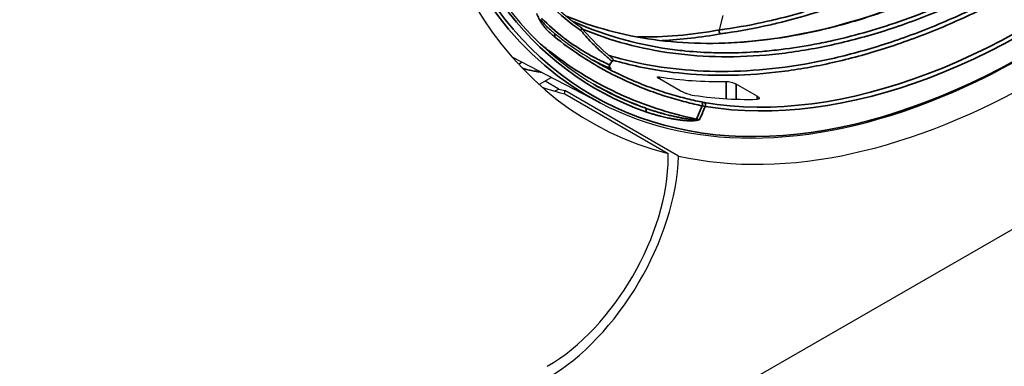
# Model space of a CAD drawing. Header units: millimetres. Extents: x 100 to 2070, y 30 to 1455.
# Tile 29 of 79: x 893 to 927, y 148 to 160. Entities that reach past the tile are written whole.
import ezdxf

# ---------------------------------------------------------------- set-up
doc = ezdxf.new("R2010")
doc.units = ezdxf.units.MM
doc.header["$LTSCALE"] = 5
doc.layers.add('_Sichtbarkanten', color=7, linetype='Continuous', lineweight=25)
doc.layers.add('Sichtbar schmal (ISO)', color=7, linetype='Continuous', lineweight=35)

msp = doc.modelspace()

# ---------------------------------------------------------------- linework, layer by layer
at = {"layer": '_Sichtbarkanten'}
for p, q in [((1071.826, 236.501), (784.458, 70.589)), ((917.281, 160.31), (917.156, 159.813)), ((911.412, 159.79), (911.412, 159.79)), ((913.081, 157.318), (910.073, 158.888)), ((912.985, 158.695), (912.985, 158.695)), ((911.421, 158.184), (911.001, 157.942)), ((911.667, 157.792), (911.204, 158.059)), ((915.821, 157.731), (915.117, 158.138)), ((918.454, 157.548), (917.743, 157.959)), ((911.667, 157.792), (911.536, 157.716)), ((915.765, 155.498), (911.876, 157.743)), ((911.878, 157.623), (915.414, 155.582)), ((915.414, 155.464), (915.414, 155.582))]:
    msp.add_line(p, q, dxfattribs=at)
for centre, major_axis, ratio, start_param, end_param in [((928.142, 183.286), (-15.375, -26.63), 0.57735, 4.552322, 6.443252), ((928.142, 183.286), (-15.375, -26.63), 0.57735, 0.179846, 1.39095), ((922.485, 186.552), (-15.375, -26.63), 0.57735, 0.420682, 0.420735), ((922.485, 186.552), (-15.375, -26.63), 0.57735, 0.291241, 0.291338), ((922.489, 186.565), (-15.382, -26.642), 0.57735, 0.35544, 0.355441), ((926.604, 184.174), (15.021, 24.667), 0.572702, 3.366657, 3.494496), ((924.606, 185.328), (-15.375, -26.63), 0.57735, 0.115232, 0.160067), ((924.253, 185.532), (-15.375, -26.63), 0.57735, 0.168103, 0.179846), ((907.388, 155.321), (3.175, 5.499), 0.57735, 5.442765, 5.465138), ((926.85, 184.032), (-13.842, -25.347), 0.581571, 0.197854, 0.325693), ((911.277, 153.076), (3.175, 5.499), 0.57735, 3.926991, 5.465138), ((911.277, 153.076), (-2.925, -5.066), 0.57735, 0.785398, 2.356194)]:
    msp.add_ellipse(centre, major_axis=major_axis, ratio=ratio, start_param=start_param, end_param=end_param, dxfattribs=at)
for points, knots in [([(913.081, 157.318), (914.722, 156.462), (916.612, 156.056), (920.705, 156.178), (922.909, 156.711), (927.409, 158.665), (929.705, 160.089), (934.151, 163.682), (936.301, 165.851), (940.238, 170.714), (942.024, 173.406), (945.054, 179.044), (946.296, 181.987), (948.111, 187.829), (948.683, 190.726), (949.098, 196.181), (948.941, 198.739), (947.91, 203.254), (947.037, 205.212), (945.062, 207.798), (944.139, 208.653), (943.1, 209.313)], [3.951686, 3.951686, 3.951686, 3.951686, 4.269586, 4.269586, 4.589135, 4.589135, 4.909646, 4.909646, 5.23018, 5.23018, 5.55062, 5.55062, 5.871032, 5.871032, 6.191498, 6.191498, 6.512059, 6.512059, 6.83242, 6.83242, 7.043888, 7.043888, 7.043888, 7.043888]), ([(909.603, 185.027), (908.697, 182.677), (907.999, 180.311), (907.066, 175.706), (906.83, 173.467), (906.838, 169.268), (907.08, 167.309), (908.025, 163.804), (908.727, 162.259), (910.541, 159.685), (911.651, 158.657), (912.93, 157.919)], [2.621387, 2.621387, 2.621387, 2.621387, 2.882507, 2.882507, 3.143628, 3.143628, 3.404749, 3.404749, 3.66587, 3.66587, 3.926991, 3.926991, 3.926991, 3.926991]), ([(911.931, 160.284), (913.273, 159.731), (914.751, 159.424), (918.35, 159.303), (920.58, 159.683), (925.075, 161.272), (927.396, 162.5), (931.854, 165.628), (934.047, 167.567), (937.54, 171.347), (938.95, 173.112), (940.224, 174.952)], [0.474256, 0.474256, 0.474256, 0.474256, 1.842464, 1.842464, 3.649711, 3.649711, 5.451217, 5.451217, 7.251123, 7.251123, 8.593633, 8.593633, 8.593633, 8.593633]), ([(912.427, 159.795), (912.427, 159.795), (912.427, 159.796), (912.435, 159.807), (912.44, 159.819), (912.446, 159.843), (912.446, 159.856), (912.443, 159.879), (912.439, 159.889), (912.428, 159.907), (912.421, 159.914), (912.412, 159.92)], [-0.00013239, -0.00013239, -0.00013239, -0.00013239, 0, 0, 0.00791538, 0.00791538, 0.01564309, 0.01564309, 0.02336619, 0.02336619, 0.03016398, 0.03016398, 0.03016398, 0.03016398]), ([(913.52, 158.823), (913.476, 158.864), (913.429, 158.906), (913.359, 158.967), (913.333, 158.99), (913.307, 159.012)], [0, 0, 0, 0, 0.06207673, 0.06207673, 0.09733976, 0.09733976, 0.09733976, 0.09733976]), ([(913.421, 158.625), (913.416, 158.616), (913.411, 158.605), (913.406, 158.585), (913.406, 158.574), (913.407, 158.553), (913.41, 158.542), (913.416, 158.528), (913.418, 158.524), (913.423, 158.516), (913.426, 158.513), (913.43, 158.507), (913.431, 158.506), (913.434, 158.503), (913.435, 158.502), (913.437, 158.5), (913.439, 158.499), (913.44, 158.497), (913.441, 158.497), (913.441, 158.497), (913.441, 158.497), (913.441, 158.497)], [0, 0, 0, 0, 0.00642677, 0.00642677, 0.01280671, 0.01280671, 0.01917117, 0.01917117, 0.0222141, 0.0222141, 0.02487787, 0.02487787, 0.02674685, 0.02674685, 0.02795227, 0.02795227, 0.02984528, 0.02984528, 0.03166155, 0.03166155, 0.03230172, 0.03230172, 0.03230172, 0.03230172]), ([(913.52, 158.823), (913.523, 158.817), (913.524, 158.81), (913.524, 158.797), (913.523, 158.791), (913.518, 158.777), (913.513, 158.77), (913.503, 158.758), (913.497, 158.752), (913.49, 158.747), (913.49, 158.747), (913.49, 158.747)], [0, 0, 0, 0, 0.0047266, 0.0047266, 0.00905394, 0.00905394, 0.01481545, 0.01481545, 0.01987228, 0.01987228, 0.01999055, 0.01999055, 0.01999055, 0.01999055]), ([(915.117, 158.138), (915.095, 158.15), (915.076, 158.163), (915.051, 158.184), (915.044, 158.193), (915.041, 158.206), (915.047, 158.211), (915.072, 158.215), (915.091, 158.213), (915.114, 158.21), (915.114, 158.21), (915.115, 158.21)], [0.16438055, 0.16438055, 0.16438055, 0.16438055, 0.18314328, 0.18314328, 0.20190601, 0.20190601, 0.22440969, 0.22440969, 0.24691337, 0.24691337, 0.24746932, 0.24746932, 0.24746932, 0.24746932]), ([(917.391, 158.054), (917.413, 158.055), (917.441, 158.053), (917.504, 158.044), (917.538, 158.036), (917.601, 158.019), (917.634, 158.008), (917.693, 157.985), (917.721, 157.971), (917.743, 157.959)], [0.08069243, 0.08069243, 0.08069243, 0.08069243, 0.10123476, 0.10123476, 0.12233882, 0.12233882, 0.14102767, 0.14102767, 0.15971651, 0.15971651, 0.15971651, 0.15971651]), ([(916.176, 157.597), (916.175, 157.597), (916.175, 157.597), (916.152, 157.601), (916.123, 157.608), (916.059, 157.627), (916.024, 157.639), (915.961, 157.664), (915.929, 157.677), (915.87, 157.704), (915.843, 157.719), (915.821, 157.731)], [0.24566084, 0.24566084, 0.24566084, 0.24566084, 0.24621679, 0.24621679, 0.26872144, 0.26872144, 0.29122609, 0.29122609, 0.30998785, 0.30998785, 0.32874961, 0.32874961, 0.32874961, 0.32874961]), ([(918.454, 157.548), (918.477, 157.535), (918.496, 157.521), (918.521, 157.495), (918.526, 157.484), (918.526, 157.465), (918.519, 157.456), (918.493, 157.445), (918.474, 157.442), (918.453, 157.441)], [0, 0, 0, 0, 0.01925627, 0.01925627, 0.03851254, 0.03851254, 0.05905154, 0.05905154, 0.07902886, 0.07902886, 0.07902886, 0.07902886])]:
    msp.add_open_spline(points, degree=3, knots=knots, dxfattribs=at)
for points in [[(911.389, 160.779), (911.708, 160.458), (912.05, 160.171), (912.413, 159.92)], [(911.412, 159.79), (911.445, 159.76), (911.479, 159.731), (911.513, 159.703)], [(911.514, 159.703), (911.98, 159.328), (912.471, 158.992), (912.985, 158.695)], [(912.427, 159.906), (912.701, 159.58), (912.995, 159.281), (913.307, 159.012)], [(913.514, 158.773), (913.483, 158.723), (913.452, 158.674), (913.421, 158.625)], [(915.142, 157.087), (915.141, 157.087), (915.14, 157.087), (915.139, 157.088)]]:
    msp.add_open_spline(points, degree=3, dxfattribs=at)
at = {"layer": 'Sichtbar schmal (ISO)'}
for p, q in [((919.333, 159.015), (919.333, 159.015)), ((915.113, 158.14), (915.115, 158.21)), ((917.391, 158.054), (917.392, 157.459)), ((917.743, 157.959), (917.743, 157.443)), ((918.457, 157.442), (918.454, 157.548)), ((916.383, 156.764), (916.574, 157.218))]:
    msp.add_line(p, q, dxfattribs=at)
msp.add_ellipse((927.788, 183.49), major_axis=(14.964, 25.919), ratio=0.57735, dxfattribs=at)
for centre, major_axis, ratio, start_param, end_param in [((927.788, 183.49), (-14.838, -25.699), 0.57735, 4.977581, 6.391979), ((927.717, 183.531), (-14.438, -25.006), 0.57735, 0.212398, 1.829144), ((927.788, 183.49), (-14.488, -25.093), 0.57735, 0.212398, 1.829144), ((927.72, 183.53), (-15.014, -26.005), 0.57735, 5.264047, 6.307881), ((927.418, 183.949), (-14.572, -24.424), 0.504711, 6.155169, 6.248435), ((910.969, 160.161), (-0.0886, -0.0464), 0.71702, 2.007688, 2.578296), ((911.451, 159.626), (0.0627, 0.0779), 0.77113, 4.838083, 6.283187), ((923.718, 185.843), (-14.388, -24.922), 0.57735, 0.220481, 0.220485), ((923.717, 185.841), (-14.388, -24.92), 0.57735, 0.307837, 0.457088), ((923.788, 185.8), (-14.437, -25.006), 0.57735, 0.351369, 0.456968), ((917.225, 159.772), (0.0181, -0.0984), 0.732719, 4.154505, 5.72531), ((923.788, 185.8), (-14.438, -25.007), 0.57735, 0.251565, 0.251577), ((923.708, 185.816), (-14.374, -24.896), 0.57735, 0.306493, 0.306494), ((910.433, 158.468), (-0.091, -0.231), 0.818148, 3.646128, 4.271548), ((927.486, 183.91), (-14.903, -24.982), 0.504969, 0.018103, 0.065411), ((913.486, 158.578), (-0.0398, -0.0918), 0.861441, 4.601135, 6.189195), ((913.208, 158.367), (2.443, 3.883), 0.007929, 4.783171, 4.815419), ((927.717, 183.531), (-14.787, -25.613), 0.57735, 0, 0.108794), ((915.049, 158.473), (2.12, -1.071), 0.218936, 5.601281, 5.670304), ((916.508, 157.258), (0.0203, 0.0979), 0.757687, 4.452699, 6.023479), ((916.609, 157.239), (0.0165, 0.0986), 0.798148, 4.422655, 5.993452), ((914.579, 157.054), (0.033, 0.0944), 0.811669, 4.560022, 6.130819), ((914.911, 157.368), (0.034, 0.248), 0.795086, 3.658231, 3.663418), ((914.999, 158.391), (2.227, -1.119), 0.217064, 5.600999, 5.669768), ((916.302, 156.76), (0.021, -0.0978), 0.723681, 0.991005, 1.234555), ((916.449, 156.724), (-0.0203, -0.0979), 0.758479, 4.452789, 4.686998), ((914.821, 157.963), (2.213, -1.14), 0.224142, 5.604317, 5.671993)]:
    msp.add_ellipse(centre, major_axis=major_axis, ratio=ratio, start_param=start_param, end_param=end_param, dxfattribs=at)
for points, knots in [([(943.236, 183.068), (942.916, 182.369), (942.577, 181.675), (942.221, 180.989), (942.201, 180.951), (942.182, 180.912), (942.162, 180.874), (941.824, 180.227), (941.472, 179.588), (941.104, 178.952), (941.06, 178.877), (941.017, 178.802), (940.973, 178.728), (940.623, 178.131), (940.258, 177.537), (939.88, 176.952), (939.81, 176.842), (939.738, 176.732), (939.667, 176.623), (939.309, 176.076), (938.94, 175.537), (938.56, 175.005), (938.459, 174.863), (938.357, 174.721), (938.254, 174.58), (937.895, 174.087), (937.527, 173.602), (937.151, 173.124), (937.017, 172.953), (936.881, 172.783), (936.745, 172.615), (936.39, 172.176), (936.029, 171.746), (935.661, 171.323), (935.492, 171.127), (935.321, 170.933), (935.148, 170.742), (934.804, 170.358), (934.455, 169.982), (934.101, 169.613), (933.894, 169.398), (933.686, 169.185), (933.476, 168.975), (933.147, 168.646), (932.814, 168.323), (932.478, 168.007), (932.234, 167.777), (931.987, 167.551), (931.739, 167.329), (931.43, 167.052), (931.118, 166.781), (930.804, 166.516), (930.521, 166.278), (930.236, 166.044), (929.95, 165.816), (929.664, 165.589), (929.377, 165.367), (929.089, 165.15), (928.768, 164.909), (928.445, 164.675), (928.121, 164.448), (927.862, 164.267), (927.603, 164.091), (927.343, 163.919), (926.985, 163.682), (926.625, 163.455), (926.265, 163.236), (926.036, 163.097), (925.806, 162.962), (925.577, 162.831), (925.183, 162.605), (924.788, 162.391), (924.395, 162.189), (924.198, 162.088), (924.002, 161.99), (923.807, 161.896), (923.381, 161.69), (922.959, 161.499), (922.543, 161.324), (922.384, 161.257), (922.227, 161.193), (922.071, 161.131), (921.63, 160.955), (921.199, 160.799), (920.776, 160.659), (920.655, 160.619), (920.535, 160.58), (920.415, 160.543), (919.967, 160.403), (919.526, 160.28), (919.078, 160.173), (918.988, 160.151), (918.898, 160.13), (918.807, 160.11), (918.326, 160.001), (917.834, 159.909), (917.341, 159.839), (917.28, 159.83), (917.22, 159.822), (917.156, 159.813)], [0, 0, 0, 0, 0.058824, 0.058824, 0.058824, 0.062099, 0.062099, 0.062099, 0.117647, 0.117647, 0.117647, 0.124188, 0.124188, 0.124188, 0.176471, 0.176471, 0.176471, 0.186282, 0.186282, 0.186282, 0.235294, 0.235294, 0.235294, 0.248376, 0.248376, 0.248376, 0.294118, 0.294118, 0.294118, 0.31047, 0.31047, 0.31047, 0.352941, 0.352941, 0.352941, 0.372564, 0.372564, 0.372564, 0.411765, 0.411765, 0.411765, 0.434658, 0.434658, 0.434658, 0.470588, 0.470588, 0.470588, 0.496752, 0.496752, 0.496752, 0.529412, 0.529412, 0.529412, 0.558846, 0.558846, 0.558846, 0.588235, 0.588235, 0.588235, 0.620941, 0.620941, 0.620941, 0.647059, 0.647059, 0.647059, 0.683023, 0.683023, 0.683023, 0.705882, 0.705882, 0.705882, 0.74511, 0.74511, 0.74511, 0.764706, 0.764706, 0.764706, 0.8073, 0.8073, 0.8073, 0.823529, 0.823529, 0.823529, 0.869307, 0.869307, 0.869307, 0.882353, 0.882353, 0.882353, 0.931328, 0.931328, 0.931328, 0.941176, 0.941176, 0.941176, 0.993543, 0.993543, 0.993543, 1, 1, 1, 1]), ([(943.365, 183.015), (943.044, 182.314), (942.704, 181.617), (942.347, 180.929), (942.327, 180.89), (942.307, 180.852), (942.287, 180.814), (941.949, 180.164), (941.596, 179.523), (941.226, 178.885), (941.182, 178.81), (941.139, 178.735), (941.094, 178.66), (940.743, 178.06), (940.377, 177.465), (939.999, 176.878), (939.927, 176.767), (939.856, 176.657), (939.784, 176.547), (939.425, 175.999), (939.055, 175.458), (938.674, 174.924), (938.572, 174.781), (938.47, 174.639), (938.367, 174.497), (938.006, 174.003), (937.637, 173.516), (937.26, 173.037), (937.125, 172.865), (936.989, 172.695), (936.852, 172.525), (936.496, 172.086), (936.134, 171.654), (935.766, 171.229), (935.595, 171.033), (935.423, 170.838), (935.25, 170.645), (934.905, 170.261), (934.555, 169.884), (934.2, 169.514), (933.992, 169.298), (933.783, 169.084), (933.572, 168.873), (933.242, 168.543), (932.909, 168.219), (932.572, 167.903), (932.326, 167.672), (932.079, 167.445), (931.83, 167.221), (931.52, 166.944), (931.207, 166.672), (930.893, 166.407), (930.608, 166.167), (930.322, 165.932), (930.035, 165.703), (929.749, 165.476), (929.461, 165.253), (929.172, 165.036), (928.849, 164.794), (928.525, 164.559), (928.2, 164.331), (927.941, 164.15), (927.681, 163.973), (927.42, 163.801), (927.061, 163.563), (926.699, 163.334), (926.337, 163.115), (926.108, 162.976), (925.879, 162.84), (925.649, 162.709), (925.253, 162.483), (924.857, 162.267), (924.461, 162.064), (924.265, 161.964), (924.069, 161.866), (923.873, 161.771), (923.446, 161.564), (923.021, 161.372), (922.603, 161.196), (922.445, 161.129), (922.288, 161.065), (922.132, 161.003), (921.689, 160.827), (921.256, 160.67), (920.83, 160.529), (920.71, 160.489), (920.59, 160.451), (920.471, 160.414), (920.02, 160.273), (919.577, 160.15), (919.128, 160.042), (919.038, 160.02), (918.948, 159.999), (918.858, 159.979), (918.375, 159.87), (917.881, 159.778), (917.385, 159.707), (917.324, 159.698), (917.263, 159.69), (917.202, 159.681)], [0, 0, 0, 0, 0.0588235, 0.0588235, 0.0588235, 0.0621039, 0.0621039, 0.0621039, 0.1176471, 0.1176471, 0.1176471, 0.1241986, 0.1241986, 0.1241986, 0.1764706, 0.1764706, 0.1764706, 0.1862978, 0.1862978, 0.1862978, 0.2352941, 0.2352941, 0.2352941, 0.2483976, 0.2483976, 0.2483976, 0.2941176, 0.2941176, 0.2941176, 0.3104973, 0.3104973, 0.3104973, 0.3529412, 0.3529412, 0.3529412, 0.3725963, 0.3725963, 0.3725963, 0.4117647, 0.4117647, 0.4117647, 0.434696, 0.434696, 0.434696, 0.4705882, 0.4705882, 0.4705882, 0.4967952, 0.4967952, 0.4967952, 0.5294118, 0.5294118, 0.5294118, 0.5588943, 0.5588943, 0.5588943, 0.5882353, 0.5882353, 0.5882353, 0.620995, 0.620995, 0.620995, 0.6470588, 0.6470588, 0.6470588, 0.6830824, 0.6830824, 0.6830824, 0.7058824, 0.7058824, 0.7058824, 0.7451748, 0.7451748, 0.7451748, 0.7647059, 0.7647059, 0.7647059, 0.8073694, 0.8073694, 0.8073694, 0.8235294, 0.8235294, 0.8235294, 0.8693814, 0.8693814, 0.8693814, 0.8823529, 0.8823529, 0.8823529, 0.931409, 0.931409, 0.931409, 0.9411765, 0.9411765, 0.9411765, 0.9935677, 0.9935677, 0.9935677, 1, 1, 1, 1]), ([(911.932, 160.283), (912.397, 160.091), (912.876, 159.929), (913.369, 159.796), (913.869, 159.661), (914.383, 159.557), (914.909, 159.484), (915.434, 159.411), (915.973, 159.369), (916.521, 159.358), (917.069, 159.347), (917.628, 159.367), (918.195, 159.417), (918.763, 159.468), (919.338, 159.55), (919.921, 159.661), (920.503, 159.773), (921.092, 159.916), (921.685, 160.088), (922.279, 160.26), (922.876, 160.462), (923.477, 160.693), (924.077, 160.924), (924.68, 161.185), (925.284, 161.473), (925.887, 161.761), (926.491, 162.076), (927.094, 162.419), (927.696, 162.762), (928.297, 163.132), (928.895, 163.527), (929.493, 163.922), (930.088, 164.343), (930.67, 164.783), (931.253, 165.223), (931.824, 165.681), (932.371, 166.145), (932.918, 166.61), (933.443, 167.08), (933.937, 167.545), (934.431, 168.01), (934.896, 168.469), (935.331, 168.918), (935.766, 169.366), (936.172, 169.803), (936.551, 170.226), (936.93, 170.648), (937.283, 171.057), (937.612, 171.451), (937.942, 171.846), (938.249, 172.226), (938.541, 172.599), (938.834, 172.971), (939.112, 173.337), (939.396, 173.723), (939.681, 174.108), (939.971, 174.514), (940.259, 174.93)], [0.2697699, 0.2697699, 0.2697699, 0.2697699, 0.3076923, 0.3076923, 0.3076923, 0.3461538, 0.3461538, 0.3461538, 0.3846154, 0.3846154, 0.3846154, 0.4230769, 0.4230769, 0.4230769, 0.4615385, 0.4615385, 0.4615385, 0.5, 0.5, 0.5, 0.5384615, 0.5384615, 0.5384615, 0.5769231, 0.5769231, 0.5769231, 0.6153846, 0.6153846, 0.6153846, 0.6538462, 0.6538462, 0.6538462, 0.6923077, 0.6923077, 0.6923077, 0.7307692, 0.7307692, 0.7307692, 0.7692308, 0.7692308, 0.7692308, 0.8076923, 0.8076923, 0.8076923, 0.8461538, 0.8461538, 0.8461538, 0.8846154, 0.8846154, 0.8846154, 0.9230769, 0.9230769, 0.9230769, 0.9615385, 0.9615385, 0.9615385, 0.9999989, 0.9999989, 0.9999989, 0.9999989]), ([(912.161, 160.102), (912.374, 160.006), (912.591, 159.916), (912.811, 159.833), (913.079, 159.731), (913.352, 159.639), (913.629, 159.556), (913.854, 159.489), (914.082, 159.428), (914.313, 159.374), (914.61, 159.304), (914.911, 159.245), (915.217, 159.196), (915.442, 159.16), (915.67, 159.13), (915.899, 159.106), (916.224, 159.071), (916.552, 159.048), (916.885, 159.037), (917.108, 159.029), (917.332, 159.027), (917.558, 159.03), (917.909, 159.034), (918.264, 159.05), (918.622, 159.079), (918.839, 159.097), (919.058, 159.119), (919.277, 159.145), (919.654, 159.191), (920.033, 159.25), (920.416, 159.322), (920.625, 159.361), (920.835, 159.404), (921.046, 159.452), (921.445, 159.541), (921.848, 159.645), (922.252, 159.762), (922.451, 159.82), (922.651, 159.881), (922.851, 159.946), (923.272, 160.081), (923.695, 160.232), (924.119, 160.397), (924.306, 160.469), (924.493, 160.545), (924.681, 160.623), (925.119, 160.806), (925.559, 161.005), (925.999, 161.218), (926.174, 161.303), (926.348, 161.39), (926.523, 161.479), (926.981, 161.713), (927.44, 161.964), (927.892, 162.227), (928.05, 162.319), (928.206, 162.411), (928.362, 162.506), (928.824, 162.785), (929.275, 163.074), (929.707, 163.365), (929.838, 163.454), (929.968, 163.543), (930.096, 163.631), (930.526, 163.93), (930.931, 164.225), (931.314, 164.516), (931.417, 164.594), (931.518, 164.672), (931.618, 164.749), (931.999, 165.044), (932.357, 165.333), (932.696, 165.616), (932.775, 165.682), (932.853, 165.748), (932.93, 165.813), (933.27, 166.102), (933.592, 166.385), (933.897, 166.661), (933.958, 166.715), (934.017, 166.769), (934.076, 166.823), (934.383, 167.104), (934.672, 167.377), (934.945, 167.641), (934.99, 167.685), (935.035, 167.729), (935.079, 167.772), (935.355, 168.041), (935.615, 168.302), (935.86, 168.554), (935.893, 168.588), (935.925, 168.621), (935.958, 168.655), (936.206, 168.911), (936.439, 169.158), (936.659, 169.397), (936.682, 169.422), (936.705, 169.446), (936.728, 169.471), (936.951, 169.714), (937.161, 169.947), (937.36, 170.173), (937.375, 170.19), (937.39, 170.207), (937.405, 170.224), (937.607, 170.454), (937.798, 170.675), (937.978, 170.888), (937.987, 170.899), (937.996, 170.909), (938.005, 170.92), (938.189, 171.138), (938.363, 171.348), (938.53, 171.552), (938.534, 171.557), (938.538, 171.562), (938.542, 171.567), (938.713, 171.776), (938.875, 171.979), (939.03, 172.174)], [0.3802245, 0.3802245, 0.3802245, 0.3802245, 0.3939394, 0.3939394, 0.3939394, 0.4106698, 0.4106698, 0.4106698, 0.4242424, 0.4242424, 0.4242424, 0.4416872, 0.4416872, 0.4416872, 0.4545455, 0.4545455, 0.4545455, 0.4727046, 0.4727046, 0.4727046, 0.4848485, 0.4848485, 0.4848485, 0.5037217, 0.5037217, 0.5037217, 0.5151515, 0.5151515, 0.5151515, 0.5347401, 0.5347401, 0.5347401, 0.5454545, 0.5454545, 0.5454545, 0.5657543, 0.5657543, 0.5657543, 0.5757576, 0.5757576, 0.5757576, 0.596781, 0.596781, 0.596781, 0.6060606, 0.6060606, 0.6060606, 0.6277666, 0.6277666, 0.6277666, 0.6363636, 0.6363636, 0.6363636, 0.6588423, 0.6588423, 0.6588423, 0.6666667, 0.6666667, 0.6666667, 0.6898853, 0.6898853, 0.6898853, 0.6969697, 0.6969697, 0.6969697, 0.7208413, 0.7208413, 0.7208413, 0.7272727, 0.7272727, 0.7272727, 0.7518365, 0.7518365, 0.7518365, 0.7575758, 0.7575758, 0.7575758, 0.782871, 0.782871, 0.782871, 0.7878788, 0.7878788, 0.7878788, 0.8138877, 0.8138877, 0.8138877, 0.8181818, 0.8181818, 0.8181818, 0.8449065, 0.8449065, 0.8449065, 0.8484848, 0.8484848, 0.8484848, 0.8759239, 0.8759239, 0.8759239, 0.8787879, 0.8787879, 0.8787879, 0.9069423, 0.9069423, 0.9069423, 0.9090909, 0.9090909, 0.9090909, 0.9379601, 0.9379601, 0.9379601, 0.9393939, 0.9393939, 0.9393939, 0.9689812, 0.9689812, 0.9689812, 0.969697, 0.969697, 0.969697, 1, 1, 1, 1]), ([(912.479, 159.846), (912.963, 159.643), (913.966, 159.302), (915.559, 158.984), (917.23, 158.865), (918.967, 158.942), (920.757, 159.217), (922.586, 159.685), (924.446, 160.345), (926.31, 161.184), (928.203, 162.216), (930.011, 163.376), (931.581, 164.524), (932.924, 165.609), (934.1, 166.642), (935.126, 167.612), (936.023, 168.513), (936.808, 169.346), (937.498, 170.112), (938.107, 170.82), (938.651, 171.475), (938.981, 171.888), (939.138, 172.087)], [0.4118149, 0.4118149, 0.4118149, 0.4118149, 0.4411765, 0.4705882, 0.5, 0.5294118, 0.5588235, 0.5882353, 0.6176471, 0.6470588, 0.6764706, 0.7058824, 0.7352941, 0.7647059, 0.7941176, 0.8235294, 0.8529412, 0.8823529, 0.9117647, 0.9411765, 0.9705882, 1, 1, 1, 1]), ([(913.388, 158.942), (913.459, 158.921), (914.039, 158.752), (915.163, 158.513), (916.814, 158.369), (918.531, 158.417), (920.302, 158.656), (922.114, 159.085), (923.956, 159.7), (925.815, 160.495), (927.677, 161.464), (929.533, 162.602), (931.34, 163.878), (933.059, 165.254), (934.617, 166.643), (936.025, 168.023), (937.32, 169.406), (938.457, 170.72), (939.086, 171.498), (939.372, 171.863)], [0.4793228, 0.4793228, 0.4793228, 0.4793228, 0.483871, 0.516129, 0.5483871, 0.5806452, 0.6129032, 0.6451613, 0.6774194, 0.7096774, 0.7419355, 0.7741935, 0.8064516, 0.8387097, 0.8709677, 0.9032258, 0.9354839, 0.9677419, 1, 1, 1, 1]), ([(913.519, 158.781), (913.811, 158.696), (914.108, 158.621), (914.409, 158.557), (914.919, 158.448), (915.441, 158.37), (915.975, 158.321), (916.509, 158.273), (917.054, 158.254), (917.608, 158.266), (918.163, 158.277), (918.727, 158.319), (919.298, 158.391), (919.87, 158.463), (920.449, 158.564), (921.034, 158.696), (921.619, 158.827), (922.21, 158.988), (922.805, 159.177), (923.4, 159.367), (923.999, 159.585), (924.6, 159.832), (925.201, 160.078), (925.803, 160.353), (926.406, 160.655), (927.01, 160.956), (927.613, 161.285), (928.214, 161.639), (928.815, 161.994), (929.413, 162.374), (930.003, 162.775), (930.592, 163.175), (931.173, 163.596), (931.738, 164.031), (932.302, 164.465), (932.852, 164.914), (933.375, 165.363), (933.898, 165.812), (934.396, 166.262), (934.87, 166.71), (935.345, 167.159), (935.796, 167.606), (936.23, 168.053), (936.664, 168.499), (937.08, 168.947), (937.471, 169.382), (937.862, 169.818), (938.227, 170.241), (938.562, 170.642), (938.898, 171.043), (939.202, 171.421), (939.481, 171.775)], [0.4815179, 0.4815179, 0.4815179, 0.4815179, 0.5, 0.5, 0.5, 0.53125, 0.53125, 0.53125, 0.5625, 0.5625, 0.5625, 0.59375, 0.59375, 0.59375, 0.625, 0.625, 0.625, 0.65625, 0.65625, 0.65625, 0.6875, 0.6875, 0.6875, 0.71875, 0.71875, 0.71875, 0.75, 0.75, 0.75, 0.78125, 0.78125, 0.78125, 0.8125, 0.8125, 0.8125, 0.84375, 0.84375, 0.84375, 0.875, 0.875, 0.875, 0.90625, 0.90625, 0.90625, 0.9375, 0.9375, 0.9375, 0.96875, 0.96875, 0.96875, 1, 1, 1, 1]), ([(910.917, 160.374), (910.93, 160.345), (910.942, 160.317), (910.955, 160.29), (910.968, 160.263), (910.98, 160.237), (910.993, 160.209), (911.007, 160.181), (911.021, 160.152), (911.037, 160.123)], [0, 0, 0, 0, 0.333333, 0.333333, 0.333333, 0.666667, 0.666667, 0.666667, 1, 1, 1, 1]), ([(911.037, 160.123), (911.055, 160.087), (911.077, 160.053), (911.099, 160.021), (911.122, 159.989), (911.145, 159.958), (911.171, 159.927), (911.197, 159.895), (911.226, 159.863), (911.255, 159.831), (911.285, 159.799), (911.316, 159.767), (911.347, 159.737), (911.378, 159.708), (911.41, 159.679), (911.438, 159.654), (911.467, 159.629), (911.494, 159.607), (911.518, 159.587)], [0, 0, 0, 0, 0.1666667, 0.1666667, 0.1666667, 0.3333333, 0.3333333, 0.3333333, 0.5, 0.5, 0.5, 0.6666667, 0.6666667, 0.6666667, 0.8333333, 0.8333333, 0.8333333, 1, 1, 1, 1]), ([(911.062, 160.166), (911.081, 160.138), (911.123, 160.084), (911.19, 160.007), (911.269, 159.924), (911.345, 159.85), (911.393, 159.807), (911.412, 159.79)], [0.0000002, 0.0000002, 0.0000002, 0.0000002, 0.1666667, 0.3333333, 0.5, 0.6666667, 0.7846377, 0.7846377, 0.7846377, 0.7846377]), ([(913.412, 158.622), (913.251, 158.692), (913.093, 158.767), (912.939, 158.847), (912.818, 158.91), (912.698, 158.976), (912.581, 159.045), (912.356, 159.178), (912.139, 159.323), (911.926, 159.482), (911.887, 159.511), (911.848, 159.541), (911.809, 159.571), (911.559, 159.765), (911.315, 159.98), (911.08, 160.215)], [0, 0, 0, 0, 0.186945, 0.186945, 0.186945, 0.333333, 0.333333, 0.333333, 0.614787, 0.614787, 0.614787, 0.666667, 0.666667, 0.666667, 1, 1, 1, 1]), ([(912.427, 159.795), (912.468, 159.746), (912.51, 159.697), (912.554, 159.648), (912.613, 159.581), (912.674, 159.514), (912.737, 159.447), (912.797, 159.383), (912.859, 159.319), (912.923, 159.255), (912.976, 159.203), (913.03, 159.151), (913.087, 159.098), (913.172, 159.018), (913.261, 158.938), (913.356, 158.858), (913.4, 158.821), (913.444, 158.784), (913.49, 158.747)], [0, 0, 0, 0, 0.141327, 0.141327, 0.141327, 0.3333333, 0.3333333, 0.3333333, 0.5165818, 0.5165818, 0.5165818, 0.6666667, 0.6666667, 0.6666667, 0.8940041, 0.8940041, 0.8940041, 1, 1, 1, 1]), ([(917.156, 159.813), (917.157, 159.808), (917.156, 159.803), (917.156, 159.797), (917.156, 159.792), (917.155, 159.786), (917.155, 159.78), (917.155, 159.774), (917.155, 159.768), (917.156, 159.763), (917.157, 159.757), (917.158, 159.751), (917.16, 159.746), (917.161, 159.74), (917.163, 159.734), (917.165, 159.729), (917.167, 159.724), (917.169, 159.719), (917.172, 159.714), (917.175, 159.71), (917.178, 159.705), (917.181, 159.701), (917.184, 159.697), (917.187, 159.693), (917.191, 159.69), (917.194, 159.687), (917.198, 159.684), (917.202, 159.681)], [0.0000043, 0.0000043, 0.0000043, 0.0000043, 0.1111111, 0.1111111, 0.1111111, 0.2222222, 0.2222222, 0.2222222, 0.3333333, 0.3333333, 0.3333333, 0.4444444, 0.4444444, 0.4444444, 0.5555556, 0.5555556, 0.5555556, 0.6666667, 0.6666667, 0.6666667, 0.7777778, 0.7777778, 0.7777778, 0.8888889, 0.8888889, 0.8888889, 1, 1, 1, 1]), ([(911.004, 159.369), (911.129, 159.263), (911.646, 158.843), (912.585, 158.203), (913.78, 157.582), (914.978, 157.114), (915.9, 156.864), (916.383, 156.764)], [0.7724433, 0.7724433, 0.7724433, 0.7724433, 0.7894737, 0.8421053, 0.8947368, 0.9473684, 1, 1, 1, 1]), ([(911.518, 159.587), (911.811, 159.352), (912.1, 159.142), (912.383, 158.954), (912.666, 158.766), (912.942, 158.6), (913.21, 158.452), (913.479, 158.304), (913.739, 158.175), (913.991, 158.06), (914.243, 157.944), (914.486, 157.844), (914.72, 157.756), (914.954, 157.667), (915.179, 157.59), (915.394, 157.523), (915.61, 157.456), (915.815, 157.398), (916.012, 157.348), (916.209, 157.298), (916.397, 157.255), (916.574, 157.218)], [0, 0, 0, 0, 0.142857, 0.142857, 0.142857, 0.285714, 0.285714, 0.285714, 0.428571, 0.428571, 0.428571, 0.571429, 0.571429, 0.571429, 0.714286, 0.714286, 0.714286, 0.857143, 0.857143, 0.857143, 1, 1, 1, 1]), ([(912.985, 158.695), (913.055, 158.655), (913.124, 158.616), (913.192, 158.578), (913.46, 158.431), (913.72, 158.301), (913.971, 158.187), (914.222, 158.072), (914.465, 157.972), (914.698, 157.884), (914.931, 157.796), (915.156, 157.72), (915.37, 157.653), (915.585, 157.586), (915.79, 157.528), (915.986, 157.478), (916.182, 157.428), (916.37, 157.385), (916.547, 157.349)], [0.2490901, 0.2490901, 0.2490901, 0.2490901, 0.2857143, 0.2857143, 0.2857143, 0.4285714, 0.4285714, 0.4285714, 0.5714286, 0.5714286, 0.5714286, 0.7142857, 0.7142857, 0.7142857, 0.8571429, 0.8571429, 0.8571429, 1, 1, 1, 1]), ([(913.421, 158.625), (913.421, 158.624), (913.421, 158.624), (913.421, 158.624), (913.42, 158.624), (913.419, 158.623), (913.418, 158.623), (913.416, 158.622), (913.414, 158.622), (913.412, 158.622)], [0.8498879, 0.8498879, 0.8498879, 0.8498879, 0.8666667, 0.8666667, 0.8666667, 0.9333333, 0.9333333, 0.9333333, 0.9999983, 0.9999983, 0.9999983, 0.9999983]), ([(911.069, 158.368), (911.017, 158.374), (910.904, 158.391), (910.738, 158.422), (910.572, 158.463), (910.466, 158.495), (910.415, 158.512)], [0.3933168, 0.3933168, 0.3933168, 0.3933168, 0.5, 0.625, 0.75, 0.8712644, 0.8712644, 0.8712644, 0.8712644]), ([(913.437, 158.5), (913.438, 158.499), (913.444, 158.496), (913.453, 158.49), (913.459, 158.485), (913.46, 158.482), (913.454, 158.484), (913.445, 158.487), (913.439, 158.49)], [0.6562351, 0.6562351, 0.6562351, 0.6562351, 0.6666667, 0.7333333, 0.8, 0.8666667, 0.9333333, 1, 1, 1, 1]), ([(912.857, 157.961), (913.047, 157.853), (913.238, 157.752), (913.429, 157.657), (913.825, 157.461), (914.225, 157.29), (914.623, 157.143)], [0.91757626, 0.91757626, 0.91757626, 0.91757626, 0.94444444, 0.94444444, 0.94444444, 1, 1, 1, 1]), ([(914.623, 157.143), (914.673, 157.125), (914.721, 157.108), (914.767, 157.093), (914.814, 157.077), (914.858, 157.062), (914.9, 157.049), (914.943, 157.035), (914.983, 157.023), (915.022, 157.011), (915.061, 156.999), (915.098, 156.988), (915.134, 156.978), (915.169, 156.967), (915.204, 156.958), (915.236, 156.949), (915.269, 156.94), (915.301, 156.931), (915.331, 156.923), (915.362, 156.915), (915.391, 156.908), (915.42, 156.901), (915.448, 156.894), (915.475, 156.887), (915.502, 156.881), (915.529, 156.874), (915.555, 156.868), (915.581, 156.862), (915.606, 156.857), (915.631, 156.851), (915.656, 156.846), (915.681, 156.84), (915.706, 156.835), (915.73, 156.83), (915.754, 156.825), (915.777, 156.821), (915.8, 156.816), (915.823, 156.812), (915.844, 156.808), (915.865, 156.804), (915.886, 156.8), (915.906, 156.797), (915.926, 156.793), (915.946, 156.79), (915.966, 156.786), (915.986, 156.783), (916.006, 156.78), (916.026, 156.777), (916.046, 156.774), (916.067, 156.771), (916.087, 156.768), (916.107, 156.765), (916.128, 156.762), (916.148, 156.76), (916.169, 156.757), (916.189, 156.755), (916.21, 156.752), (916.231, 156.75), (916.253, 156.748), (916.275, 156.746), (916.299, 156.745), (916.323, 156.743), (916.349, 156.742), (916.376, 156.742)], [0, 0, 0, 0, 0.047619, 0.047619, 0.047619, 0.095238, 0.095238, 0.095238, 0.142857, 0.142857, 0.142857, 0.190476, 0.190476, 0.190476, 0.238095, 0.238095, 0.238095, 0.285714, 0.285714, 0.285714, 0.333333, 0.333333, 0.333333, 0.380952, 0.380952, 0.380952, 0.428571, 0.428571, 0.428571, 0.47619, 0.47619, 0.47619, 0.52381, 0.52381, 0.52381, 0.571429, 0.571429, 0.571429, 0.619048, 0.619048, 0.619048, 0.666667, 0.666667, 0.666667, 0.714286, 0.714286, 0.714286, 0.761905, 0.761905, 0.761905, 0.809524, 0.809524, 0.809524, 0.857143, 0.857143, 0.857143, 0.904762, 0.904762, 0.904762, 0.952381, 0.952381, 0.952381, 1, 1, 1, 1]), ([(914.649, 157.013), (914.698, 156.996), (914.744, 156.98), (914.789, 156.966), (914.833, 156.952), (914.876, 156.938), (914.917, 156.926), (914.958, 156.914), (914.998, 156.902), (915.035, 156.892), (915.073, 156.881), (915.109, 156.872), (915.144, 156.863), (915.179, 156.854), (915.212, 156.846), (915.244, 156.838), (915.276, 156.83), (915.307, 156.823), (915.337, 156.816), (915.366, 156.81), (915.395, 156.804), (915.423, 156.798), (915.45, 156.792), (915.477, 156.787), (915.504, 156.782), (915.53, 156.777), (915.555, 156.772), (915.58, 156.768), (915.605, 156.763), (915.63, 156.759), (915.654, 156.755), (915.679, 156.751), (915.703, 156.748), (915.727, 156.744), (915.751, 156.741), (915.774, 156.737), (915.796, 156.735), (915.818, 156.732), (915.84, 156.729), (915.86, 156.727), (915.881, 156.724), (915.901, 156.722), (915.921, 156.72), (915.94, 156.718), (915.96, 156.716), (915.98, 156.715), (916, 156.713), (916.02, 156.712), (916.04, 156.71), (916.06, 156.709), (916.081, 156.708), (916.101, 156.707), (916.121, 156.706), (916.141, 156.706), (916.162, 156.705), (916.183, 156.705), (916.203, 156.705), (916.225, 156.705), (916.247, 156.706), (916.269, 156.707), (916.294, 156.708), (916.318, 156.71), (916.344, 156.713), (916.373, 156.719)], [0, 0, 0, 0, 0.047619, 0.047619, 0.047619, 0.095238, 0.095238, 0.095238, 0.142857, 0.142857, 0.142857, 0.190476, 0.190476, 0.190476, 0.238095, 0.238095, 0.238095, 0.285714, 0.285714, 0.285714, 0.333333, 0.333333, 0.333333, 0.380952, 0.380952, 0.380952, 0.428571, 0.428571, 0.428571, 0.47619, 0.47619, 0.47619, 0.52381, 0.52381, 0.52381, 0.571429, 0.571429, 0.571429, 0.619048, 0.619048, 0.619048, 0.666667, 0.666667, 0.666667, 0.714286, 0.714286, 0.714286, 0.761905, 0.761905, 0.761905, 0.809524, 0.809524, 0.809524, 0.857143, 0.857143, 0.857143, 0.904762, 0.904762, 0.904762, 0.952381, 0.952381, 0.952381, 1, 1, 1, 1]), ([(916.68, 157.198), (916.649, 157.125), (916.619, 157.054), (916.588, 156.983), (916.586, 156.978), (916.584, 156.973), (916.582, 156.968), (916.55, 156.892), (916.518, 156.818), (916.487, 156.745)], [0, 0, 0, 0, 0.4672686, 0.4672686, 0.4672686, 0.5, 0.5, 0.5, 0.9999999, 0.9999999, 0.9999999, 0.9999999]), ([(916.373, 156.719), (916.385, 156.722), (916.397, 156.724), (916.409, 156.727), (916.421, 156.73), (916.434, 156.732), (916.447, 156.735), (916.459, 156.738), (916.473, 156.741), (916.487, 156.745)], [0, 0, 0, 0, 0.3333333, 0.3333333, 0.3333333, 0.6666667, 0.6666667, 0.6666667, 1, 1, 1, 1]), ([(916.376, 156.742), (916.384, 156.742), (916.393, 156.742), (916.402, 156.742), (916.405, 156.742), (916.408, 156.742), (916.412, 156.742), (916.424, 156.743), (916.436, 156.743), (916.448, 156.743), (916.458, 156.744), (916.469, 156.744), (916.48, 156.744), (916.482, 156.744), (916.485, 156.744), (916.487, 156.745)], [0, 0, 0, 0, 0.2432125, 0.2432125, 0.2432125, 0.3333333, 0.3333333, 0.3333333, 0.6666667, 0.6666667, 0.6666667, 0.9457955, 0.9457955, 0.9457955, 1, 1, 1, 1])]:
    msp.add_open_spline(points, degree=3, knots=knots, dxfattribs=at)

doc.saveas('drawing.dxf')
